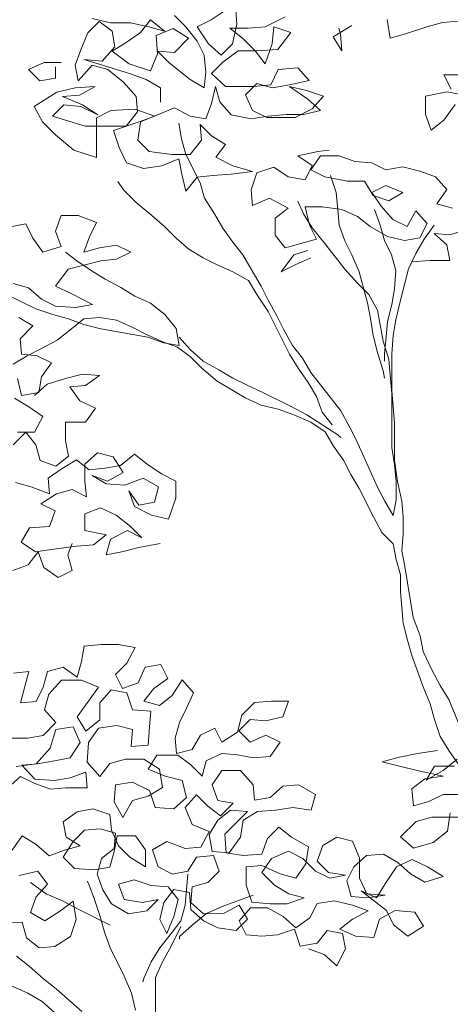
# Model space of a CAD drawing. Header units: millimetres. Extents: x -409347 to -76892, y 286088 to 1850972.
# Tile 125 of 256: x -211932 to -209432, y 566602 to 572327. Entities that reach past the tile are written whole.
import ezdxf

# ---------------------------------------------------------------- set-up
doc = ezdxf.new("R2010")
doc.units = ezdxf.units.MM
doc.linetypes.add('DGN Style 2', pattern=[3.08948, 1.853688, -1.235792])
for name, color, linetype, lineweight in [('a_drzewa', 7, 'Continuous', 0), ('A_P_WAND_BET_A_X', 25, 'Continuous', 0), ('A_P_WAND_BET_V_X', 131, 'DGN Style 2', 0)]:
    doc.layers.add(name, color=color, linetype=linetype, lineweight=lineweight)

msp = doc.modelspace()

# ---------------------------------------------------------------- linework, layer by layer
at = {"layer": 'a_drzewa', "ltscale": 1024}
for p, q in [((-210720.7, 572391.7), (-210819.4, 572325.7)), ((-210671.2, 572301.2), (-210679.5, 572408.2)), ((-211535.8, 572251), (-211470, 572316.9)), ((-211511.2, 572333.3), (-211404.1, 572308.7)), ((-211470, 572316.9), (-211395.8, 572259.3)), ((-211173.5, 572325.4), (-211231.1, 572251.2)), ((-211091.1, 572259.6), (-211173.5, 572325.4)), ((-210967.6, 572284.4), (-211033.6, 572350.2)), ((-210819.4, 572325.7), (-210901.7, 572284.5)), ((-210391.2, 572342.6), (-210506.4, 572284.8)), ((-209781.7, 572219.6), (-209798.3, 572326.7)), ((-209477.1, 572310.5), (-209567.6, 572285.7)), ((-209386.5, 572318.8), (-209477.1, 572310.5)), ((-211404.1, 572308.7), (-211288.8, 572308.8)), ((-211395.8, 572259.3), (-211379.3, 572168.8)), ((-211288.8, 572308.8), (-211181.7, 572284.2)), ((-211181.7, 572284.2), (-211091.1, 572259.6)), ((-211140.5, 572234.9), (-211041.7, 572276.1)), ((-211041.7, 572276.1), (-210951.1, 572218.6)), ((-210901.7, 572202.1), (-210967.6, 572284.4)), ((-210901.7, 572284.5), (-210835.8, 572185.7)), ((-210605.3, 572276.5), (-210712.3, 572276.4)), ((-210712.3, 572276.4), (-210638.2, 572218.8)), ((-210695.8, 572185.8), (-210671.2, 572301.2)), ((-210506.4, 572284.8), (-210605.3, 572276.5)), ((-210465.2, 572186.1), (-210457, 572284.9)), ((-210457, 572284.9), (-210358.2, 572252)), ((-210004.1, 572293.5), (-210111.1, 572227.6)), ((-210069.9, 572244.1), (-210078.2, 572277)), ((-209567.6, 572285.7), (-209691.1, 572244.4)), ((-211576.9, 572152.1), (-211535.8, 572251)), ((-211231.1, 572251.2), (-211313.4, 572193.5)), ((-211132.2, 572127.8), (-211140.5, 572234.9)), ((-210951.1, 572218.6), (-211033.4, 572136.1)), ((-210860.4, 572119.8), (-210901.7, 572202.1)), ((-210638.2, 572218.8), (-210564, 572144.8)), ((-210358.2, 572252), (-210432.2, 572153.1)), ((-210111.1, 572227.6), (-210061.6, 572145.3)), ((-210061.6, 572145.3), (-210069.9, 572244.1)), ((-209691.1, 572244.4), (-209781.7, 572219.6)), ((-211609.8, 572061.5), (-211576.9, 572152.1)), ((-211379.3, 572168.8), (-211453.3, 572086.3)), ((-211313.4, 572193.5), (-211395.7, 572144)), ((-211395.7, 572144), (-211296.8, 572070)), ((-211033.4, 572136.1), (-211132.2, 572144.3)), ((-211132.2, 572144.3), (-211066.3, 572078.5)), ((-210835.8, 572185.7), (-210761.6, 572119.9)), ((-210761.6, 572119.9), (-210695.8, 572185.8)), ((-210662.8, 572144.7), (-210753.3, 572078.7)), ((-210555.7, 572144.8), (-210662.8, 572144.7)), ((-210564, 572144.8), (-210506.3, 572070.7)), ((-210432.2, 572153.1), (-210555.7, 572144.8)), ((-210506.3, 572070.7), (-210465.2, 572186.1)), ((-211453.3, 572086.3), (-211560.4, 572094.5)), ((-211560.4, 572094.5), (-211420.3, 572053.4)), ((-211173.3, 572028.9), (-211132.2, 572127.8)), ((-210852.1, 572021), (-210860.4, 572119.8)), ((-211791, 572077.8), (-211881.5, 572036.5)), ((-211881.5, 572036.5), (-211815.6, 571970.7)), ((-211692.1, 572077.9), (-211791, 572077.8)), ((-211725, 571987.3), (-211725.1, 572053.1)), ((-211593.2, 571970.9), (-211609.8, 572061.5)), ((-211510.9, 572061.6), (-211593.2, 571970.9)), ((-211420.3, 572037), (-211510.9, 572061.6)), ((-211420.3, 572053.4), (-211288.5, 572012.4)), ((-211329.7, 571962.9), (-211420.3, 572037)), ((-211296.8, 572070), (-211173.3, 572028.9)), ((-211066.3, 572078.5), (-210942.6, 571979.7)), ((-210753.3, 572078.7), (-210819.1, 572012.8)), ((-210473.2, 571947.2), (-210432.1, 572037.9)), ((-210432.1, 572037.9), (-210316.8, 572046.2)), ((-210316.8, 572046.2), (-210250.9, 571972.1)), ((-211815.6, 571970.7), (-211725, 571987.3)), ((-211288.5, 572012.4), (-211197.9, 571979.5)), ((-211197.9, 571979.5), (-211115.5, 571930.2)), ((-210942.6, 571979.7), (-210860.2, 571930.4)), ((-210860.2, 571930.4), (-210852.1, 572021)), ((-210819.1, 572012.8), (-210736.7, 571938.8)), ((-210250.9, 571972.1), (-210366.1, 571947.3)), ((-209361.5, 572005.9), (-209468.5, 572005.8)), ((-209468.5, 572005.8), (-209427.3, 571923.5)), ((-211716.7, 571904.9), (-211609.6, 571929.7)), ((-211609.6, 571929.7), (-211494.4, 571938.1)), ((-211494.4, 571938.1), (-211584.9, 571888.6)), ((-211255.5, 571880.6), (-211329.7, 571962.9)), ((-211115.5, 571930.2), (-211115.5, 571847.8)), ((-210794.4, 571938.7), (-210819, 571839.9)), ((-210769.6, 571848.1), (-210794.4, 571938.7)), ((-210736.7, 571938.8), (-210572, 571938.9)), ((-210555.6, 571955.4), (-210621.4, 571889.4)), ((-210572, 571938.9), (-210473.2, 571947.2)), ((-210464.9, 571930.8), (-210555.6, 571955.4)), ((-210366.1, 571947.3), (-210464.9, 571930.8)), ((-210267.3, 571914.5), (-210366.1, 571939.1)), ((-210366.1, 571939.1), (-210259, 571865.1)), ((-210168.4, 571881.6), (-210267.3, 571914.5)), ((-211848.4, 571822.4), (-211716.7, 571904.9)), ((-211584.9, 571888.6), (-211683.7, 571880.2)), ((-211683.7, 571880.2), (-211568.4, 571830.9)), ((-211247.2, 571790.1), (-211255.5, 571880.6)), ((-210621.4, 571889.4), (-210580.1, 571798.9)), ((-210259, 571865.1), (-210184.8, 571799.3)), ((-210234.2, 571807.4), (-210168.4, 571881.6)), ((-209575.5, 571882.2), (-209452, 571907)), ((-209575.4, 571775.1), (-209575.5, 571882.2)), ((-209452, 571907), (-209361.4, 571890.6)), ((-211798.9, 571731.9), (-211848.4, 571822.4)), ((-211675.4, 571830.8), (-211741.3, 571764.9)), ((-211576.6, 571822.7), (-211675.4, 571830.8)), ((-211477.7, 571773.4), (-211576.6, 571822.7)), ((-211568.4, 571830.9), (-211477.7, 571773.4)), ((-211403.6, 571798.1), (-211486, 571756.9)), ((-211263.7, 571806.5), (-211403.6, 571798.1)), ((-211148.3, 571765.4), (-211263.7, 571806.5)), ((-211033.1, 571815), (-211230.6, 571732.4)), ((-210942.4, 571765.6), (-211033.1, 571815)), ((-210819, 571839.9), (-210851.8, 571749.2)), ((-210703.6, 571774.1), (-210769.6, 571848.1)), ((-210580.1, 571798.9), (-210497.7, 571757.8)), ((-210333, 571757.9), (-210234.2, 571807.4)), ((-210184.8, 571799.3), (-210283.6, 571774.5)), ((-209402.5, 571832.9), (-209468.3, 571742.3)), ((-211741.3, 571764.9), (-211551.8, 571707.4)), ((-211486, 571756.9), (-211485.7, 571526.3)), ((-211313, 571707.6), (-211247.2, 571790.1)), ((-211238.9, 571732.4), (-211148.3, 571765.4)), ((-210851.8, 571749.2), (-210942.4, 571765.6)), ((-210588.3, 571749.5), (-210703.6, 571774.1)), ((-210489.5, 571766), (-210588.3, 571749.5)), ((-210497.7, 571757.8), (-210333, 571757.9)), ((-210382.5, 571774.4), (-210489.5, 571766)), ((-210283.6, 571774.5), (-210382.5, 571774.4)), ((-209542.4, 571684.6), (-209575.4, 571775.1)), ((-209468.3, 571742.3), (-209542.4, 571684.6)), ((-211724.7, 571657.8), (-211798.9, 571731.9)), ((-211551.8, 571707.4), (-211313, 571707.6)), ((-211387.1, 571682.9), (-211238.9, 571732.4)), ((-211354, 571584.1), (-211387.1, 571682.9)), ((-211230.6, 571732.4), (-211247, 571625.3)), ((-211008.3, 571724.4), (-210991.7, 571633.8)), ((-210876.4, 571625.7), (-210884.7, 571716.3)), ((-210884.7, 571716.3), (-210818.8, 571650.4)), ((-211617.6, 571567.4), (-211724.7, 571657.8)), ((-211247, 571625.3), (-211181.1, 571559.5)), ((-210991.7, 571633.8), (-210966.9, 571543.2)), ((-210942.2, 571543.3), (-210876.4, 571625.7)), ((-210818.8, 571650.4), (-210736.4, 571601.1)), ((-211485.7, 571526.3), (-211617.6, 571567.4)), ((-211312.8, 571493.5), (-211354, 571584.1)), ((-210736.4, 571601.1), (-210794, 571526.9)), ((-210201.1, 571560.4), (-210135.2, 571568.7)), ((-211181.1, 571559.5), (-211049.3, 571543.2)), ((-211008.1, 571518.5), (-211106.9, 571477.2)), ((-211049.3, 571543.2), (-210942.2, 571543.3)), ((-210991.5, 571427.9), (-211008.1, 571518.5)), ((-210966.9, 571543.2), (-210884.4, 571378.6)), ((-210794, 571526.9), (-210695.1, 571477.6)), ((-210316.4, 571535.6), (-210201.1, 571560.4)), ((-210233.9, 571478), (-210316.4, 571535.6)), ((-210184.6, 571535.7), (-210242.2, 571453.3)), ((-210077.5, 571535.8), (-210184.6, 571535.7)), ((-209986.9, 571503), (-210077.5, 571535.8)), ((-211213.9, 571460.7), (-211312.8, 571493.5)), ((-211106.9, 571477.2), (-211213.9, 571460.7)), ((-210695.1, 571477.6), (-210579.8, 571444.8)), ((-210555.1, 571436.6), (-210456.3, 571469.6)), ((-210456.3, 571469.6), (-210373.9, 571412)), ((-210275, 571395.6), (-210233.9, 571478)), ((-210242.2, 571453.3), (-210159.8, 571412.2)), ((-209888.1, 571494.8), (-209986.9, 571503)), ((-209805.7, 571453.7), (-209888.1, 571494.8)), ((-209706.9, 571470.3), (-209805.7, 571453.7)), ((-209608, 571445.7), (-209706.9, 571470.3)), ((-210966.7, 571329.1), (-210991.5, 571427.9)), ((-210900.9, 571411.5), (-210966.7, 571329.1)), ((-210810.4, 571419.9), (-210900.9, 571411.5)), ((-210703.3, 571428.2), (-210810.4, 571419.9)), ((-210579.8, 571444.8), (-210703.3, 571428.2)), ((-210587.9, 571337.7), (-210555.1, 571436.6)), ((-210373.9, 571412), (-210275, 571395.6)), ((-210159.8, 571412.2), (-210028, 571387.6)), ((-210126.8, 571420.5), (-210093.8, 571321.7)), ((-209517.4, 571412.8), (-209608, 571445.7)), ((-209451.5, 571338.8), (-209517.4, 571412.8)), ((-211329.1, 571337), (-211362.1, 571386.4)), ((-211254.9, 571263), (-211329.1, 571337)), ((-210884.4, 571378.6), (-210859.7, 571288.1)), ((-210579.6, 571247.1), (-210587.9, 571337.7)), ((-210028, 571387.6), (-209929.2, 571387.7)), ((-209929.2, 571387.7), (-209879.7, 571305.4)), ((-209805.6, 571363.1), (-209887.9, 571321.9)), ((-209706.7, 571322.1), (-209805.6, 571363.1)), ((-209509, 571256.3), (-209451.5, 571338.8)), ((-210859.7, 571288.1), (-210801.9, 571197.5)), ((-210480.8, 571288.4), (-210579.6, 571247.1)), ((-210373.7, 571230.9), (-210480.8, 571288.4)), ((-210093.8, 571321.7), (-210085.5, 571222.9)), ((-209887.9, 571321.9), (-209830.2, 571239.6)), ((-209879.7, 571305.4), (-209789.1, 571272.6)), ((-209789.1, 571272.6), (-209706.7, 571322.1)), ((-211164.3, 571189), (-211254.9, 571263)), ((-210447.8, 571173.1), (-210373.7, 571230.9)), ((-210283.1, 571198), (-210316.1, 571272.1)), ((-210176.1, 571239.3), (-210274.9, 571239.2)), ((-210274.9, 571239.2), (-210250.1, 571132.1)), ((-210060.8, 571222.9), (-210176.1, 571239.3)), ((-210085.5, 571222.9), (-210077.2, 571132.3)), ((-209970.1, 571181.8), (-210060.8, 571222.9)), ((-209871.4, 571223.1), (-209838.3, 571132.5)), ((-209830.2, 571239.6), (-209764.3, 571165.5)), ((-209418.4, 571231.7), (-209509, 571256.3)), ((-211691.3, 571188.5), (-211724.2, 571097.9)), ((-211592.5, 571188.6), (-211691.3, 571188.5)), ((-211485.4, 571147.5), (-211592.5, 571188.6)), ((-211090.1, 571123.1), (-211164.3, 571189)), ((-210801.9, 571197.5), (-210752.4, 571115.2)), ((-210447.7, 571074.3), (-210447.8, 571173.1)), ((-210233.6, 571115.7), (-210283.1, 571198)), ((-209896, 571124.2), (-209970.1, 571181.8)), ((-209764.3, 571165.5), (-209681.9, 571124.4)), ((-209681.9, 571124.4), (-209632.5, 571215.1)), ((-209632.5, 571215.1), (-209566.6, 571141)), ((-211897.2, 571138.9), (-211987.7, 571122.3)), ((-211855.9, 571056.6), (-211897.2, 571138.9)), ((-211526.5, 571065.1), (-211485.4, 571147.5)), ((-211024.1, 571057.3), (-211090.1, 571123.1)), ((-210752.4, 571115.2), (-210694.7, 571032.9)), ((-210250.1, 571132.1), (-210208.8, 571049.8)), ((-210159.4, 571025.2), (-210233.6, 571115.7)), ((-210077.2, 571132.3), (-210044.1, 571041.7)), ((-209797.1, 571066.7), (-209896, 571124.2)), ((-209838.3, 571132.5), (-209813.5, 571042)), ((-209566.6, 571141), (-209607.7, 571058.6)), ((-209525.4, 571132.8), (-209583, 571050.4)), ((-209434.8, 571075.2), (-209327.7, 571108.3)), ((-211798.2, 570974.3), (-211855.9, 571056.6)), ((-211724.2, 571097.9), (-211691.2, 571007.3)), ((-211559.4, 570974.5), (-211526.5, 571065.1)), ((-210950, 570991.5), (-211024.1, 571057.3)), ((-210390, 571000.3), (-210447.7, 571074.3)), ((-209698.3, 571042.1), (-209797.1, 571066.7)), ((-209607.7, 571058.6), (-209698.3, 571042.1)), ((-209451.2, 571017.6), (-209525.4, 571083.4)), ((-209525.4, 571083.4), (-209434.8, 571075.2)), ((-211691.2, 571007.3), (-211798.2, 570974.3)), ((-211468.8, 570999.3), (-211559.4, 570974.5)), ((-211370, 571015.8), (-211468.8, 570999.3)), ((-211287.6, 570974.7), (-211370, 571015.8)), ((-210694.7, 571032.9), (-210637, 570958.8)), ((-210208.8, 571049.8), (-210390, 571000.3)), ((-210044, 570877), (-210159.4, 571025.2)), ((-210044.1, 571041.7), (-210002.9, 570959.4)), ((-209813.5, 571042), (-209772.3, 570959.6)), ((-209583, 571050.4), (-209632.3, 570968)), ((-209434.6, 570927), (-209451.2, 571017.6)), ((-211600.5, 570925), (-211666.4, 570974.4)), ((-211369.9, 570933.5), (-211287.6, 570974.7)), ((-210867.6, 570942.2), (-210950, 570991.5)), ((-210785.2, 570901.1), (-210867.6, 570942.2)), ((-210637, 570958.8), (-210587.5, 570876.5)), ((-210414.6, 570860.2), (-210340.5, 570959.1)), ((-210340.5, 570959.1), (-210258.2, 570983.9)), ((-210241.7, 570942.7), (-210332.2, 570901.5)), ((-210002.9, 570959.4), (-209961.6, 570860.6)), ((-209772.3, 570959.6), (-209747.5, 570869.1)), ((-209632.3, 570968), (-209673.4, 570877.4)), ((-211649.9, 570875.6), (-211551.1, 570900.4)), ((-211518.1, 570867.5), (-211600.5, 570925)), ((-211551.1, 570900.4), (-211460.5, 570925.2)), ((-211460.5, 570925.2), (-211369.9, 570933.5)), ((-210694.6, 570860), (-210785.2, 570901.1)), ((-210332.2, 570901.5), (-210414.6, 570860.2)), ((-209657, 570918.6), (-209549.9, 570926.9)), ((-209549.9, 570926.9), (-209434.6, 570927)), ((-211723.9, 570776.7), (-211649.9, 570875.6)), ((-211435.7, 570818.1), (-211518.1, 570867.5)), ((-210603.9, 570810.6), (-210694.6, 570860)), ((-210587.5, 570876.5), (-210529.8, 570777.8)), ((-209969.8, 570794.8), (-210044, 570877)), ((-209961.6, 570860.6), (-209912, 570679.5)), ((-209747.5, 570869.1), (-209755.6, 570762)), ((-209673.4, 570877.4), (-209698, 570786.8)), ((-211971, 570792.9), (-211880.3, 570768.3)), ((-211880.3, 570768.3), (-211806.2, 570702.5)), ((-211633.3, 570735.6), (-211723.9, 570776.7)), ((-211345.1, 570768.8), (-211435.7, 570818.1)), ((-211262.7, 570719.5), (-211345.1, 570768.8)), ((-210554.4, 570728.3), (-210603.9, 570810.6)), ((-210529.8, 570777.8), (-210488.5, 570695.5)), ((-209903.9, 570728.9), (-209969.8, 570794.8)), ((-209698, 570786.8), (-209722.6, 570687.9)), ((-212020.3, 570735.2), (-211839.1, 570644.8)), ((-211509.7, 570669.8), (-211633.3, 570735.6)), ((-211172, 570678.4), (-211262.7, 570719.5)), ((-210488.5, 570629.6), (-210554.4, 570728.3)), ((-209854.4, 570638.4), (-209903.9, 570728.9)), ((-209755.6, 570762), (-209772, 570671.4)), ((-211806.2, 570702.5), (-211723.8, 570661.4)), ((-211723.8, 570661.4), (-211608.5, 570653.3)), ((-211608.5, 570653.3), (-211509.7, 570669.8)), ((-211089.6, 570612.6), (-211172, 570678.4)), ((-210488.5, 570695.5), (-210439, 570604.9)), ((-209912, 570679.5), (-209895.5, 570588.9)), ((-209772, 570671.4), (-209796.6, 570572.6)), ((-209722.6, 570687.9), (-209747.2, 570580.8)), ((-211937.8, 570595.3), (-211855.4, 570546)), ((-211839.1, 570644.8), (-211740.2, 570612)), ((-211740.2, 570612), (-211649.6, 570587.3)), ((-211468.4, 570595.7), (-211559, 570587.4)), ((-211369.6, 570579.4), (-211468.4, 570595.7)), ((-211023.7, 570530.3), (-211089.6, 570612.6)), ((-210364.7, 570382.6), (-210488.5, 570629.6)), ((-210439, 570604.9), (-210397.8, 570522.6)), ((-209821.2, 570457.2), (-209854.4, 570638.4)), ((-211855.4, 570546), (-211929.5, 570471.8)), ((-211649.6, 570587.3), (-211559, 570554.5)), ((-211559, 570587.4), (-211641.3, 570521.5)), ((-211559, 570554.5), (-211460.1, 570529.9)), ((-211279, 570538.3), (-211369.6, 570579.4)), ((-211196.6, 570497.2), (-211279, 570538.3)), ((-209895.5, 570588.9), (-209878.9, 570490.1)), ((-209796.6, 570572.6), (-209804.8, 570482)), ((-209747.2, 570580.8), (-209763.6, 570490.2)), ((-211641.3, 570521.5), (-211715.4, 570463.7)), ((-211460.1, 570529.9), (-211188.3, 570480.7)), ((-211105.9, 570456.1), (-211196.6, 570497.2)), ((-211188.3, 570480.7), (-211097.7, 570447.8)), ((-211007.1, 570431.5), (-211023.7, 570530.3)), ((-211007.1, 570480.9), (-210941.2, 570406.8)), ((-210397.8, 570522.6), (-210348.3, 570432.1)), ((-209878.9, 570490.1), (-209854.1, 570391.3)), ((-209804.8, 570482), (-209812.9, 570383.1)), ((-209763.6, 570490.2), (-209771.8, 570383.2)), ((-211929.5, 570471.8), (-211921.2, 570381.2)), ((-211715.4, 570463.7), (-211805.9, 570414.3)), ((-211015.3, 570423.2), (-211105.9, 570456.1)), ((-211097.7, 570447.8), (-211007.1, 570431.5)), ((-210941.2, 570365.6), (-211015.3, 570423.2)), ((-210348.3, 570432.1), (-210290.6, 570358)), ((-209788.2, 570350.2), (-209821.2, 570457.2)), ((-211888.2, 570373), (-211970.5, 570323.5)), ((-211921.2, 570381.2), (-211830.6, 570373.1)), ((-211805.9, 570414.3), (-211888.2, 570373)), ((-211830.6, 570373.1), (-211748.2, 570332)), ((-210941.2, 570406.8), (-210867, 570341)), ((-210875.2, 570299.8), (-210941.2, 570365.6)), ((-210315.2, 570300.3), (-210364.7, 570382.6)), ((-209854.1, 570391.3), (-209821.1, 570284.3)), ((-209812.9, 570383.1), (-209812.9, 570342)), ((-209771.8, 570383.2), (-209771.6, 570169.1)), ((-211748.2, 570332), (-211805.8, 570249.5)), ((-210867, 570341), (-210776.4, 570291.7)), ((-210290.6, 570358), (-210241.1, 570275.7)), ((-209779.9, 570259.6), (-209788.2, 570350.2)), ((-211805.8, 570249.5), (-211822.1, 570158.9)), ((-211665.7, 570241.4), (-211566.9, 570266.2)), ((-211566.9, 570266.2), (-211468.1, 570258.1)), ((-211468.1, 570258.1), (-211550.4, 570200.4)), ((-210784.6, 570225.8), (-210875.2, 570299.8)), ((-210776.4, 570291.7), (-210694, 570242.3)), ((-210257.5, 570218), (-210315.2, 570300.3)), ((-210241.1, 570275.7), (-210067.9, 570053.5)), ((-209821.1, 570284.3), (-209812.8, 570243.1)), ((-209771.6, 570152.6), (-209779.9, 570259.6)), ((-211921, 570142.4), (-211945.7, 570241.2)), ((-211846.8, 570142.5), (-211772.8, 570208.4)), ((-211772.8, 570208.4), (-211665.7, 570241.4)), ((-211550.4, 570200.4), (-211641, 570192.1)), ((-211641, 570192.1), (-211583.3, 570109.8)), ((-210619.8, 570127.1), (-210784.6, 570225.8)), ((-210694, 570242.3), (-210611.6, 570201.2)), ((-210611.6, 570201.2), (-210521, 570160.1)), ((-210208, 570135.7), (-210257.5, 570218)), ((-211822.1, 570158.9), (-211921, 570142.4)), ((-210521, 570160.1), (-210356.2, 570077.9)), ((-210175, 570045.2), (-210208, 570135.7)), ((-209771.6, 570169.1), (-209763.3, 570078.5)), ((-209771.3, 569839.6), (-209771.6, 570152.6)), ((-211962.1, 570125.9), (-211879.7, 570076.5)), ((-211583.3, 570109.8), (-211492.7, 570068.7)), ((-210529.1, 570086), (-210619.8, 570127.1)), ((-210430.3, 570061.4), (-210529.1, 570086)), ((-210356.2, 570077.9), (-210265.6, 570028.6)), ((-209763.3, 570078.5), (-209754.9, 569979.7)), ((-211879.7, 570076.5), (-211797.3, 570019)), ((-211492.7, 570068.7), (-211550.2, 569986.3)), ((-210339.7, 570028.5), (-210430.3, 570061.4)), ((-210240.8, 569987.4), (-210339.7, 570028.5)), ((-210265.6, 570028.6), (-210084.3, 569913.5)), ((-210117.3, 569971.1), (-210175, 570045.2)), ((-210067.9, 570053.5), (-210018.4, 569962.9)), ((-211797.3, 570019), (-211846.6, 569928.3)), ((-211550.2, 569986.3), (-211665.5, 569986.1)), ((-211665.5, 569986.1), (-211665.4, 569879.1)), ((-210158.4, 569929.9), (-210240.8, 569987.4)), ((-209754.9, 569979.7), (-209754.7, 569765.5)), ((-211896.1, 569928.3), (-211970.1, 569854.1)), ((-211846.6, 569928.3), (-211945.5, 569928.2)), ((-211838.3, 569854.2), (-211896.1, 569928.3)), ((-210108.9, 569847.6), (-210158.4, 569929.9)), ((-210084.3, 569913.5), (-210067.8, 569897)), ((-210018.4, 569962.9), (-209977.2, 569880.6)), ((-211813.5, 569763.7), (-211838.3, 569854.2)), ((-211665.4, 569879.1), (-211648.9, 569788.5)), ((-209977.2, 569880.6), (-209853.4, 569609)), ((-211553.5, 569742.9), (-211479.5, 569808.9)), ((-211479.5, 569808.9), (-211388.9, 569784.3)), ((-211265.3, 569800.8), (-211347.6, 569734.9)), ((-211191.2, 569743.3), (-211265.3, 569800.8)), ((-210051.2, 569765.3), (-210108.9, 569847.6)), ((-209754.7, 569740.8), (-209771.3, 569839.6)), ((-211722.9, 569730.8), (-211813.5, 569763.7)), ((-211648.9, 569788.5), (-211722.9, 569730.8)), ((-211603, 569767.6), (-211685.3, 569718.1)), ((-211528.8, 569710), (-211603, 569767.6)), ((-211553.4, 569644.1), (-211553.5, 569742.9)), ((-211347.6, 569734.9), (-211438.2, 569718.3)), ((-211388.9, 569784.3), (-211331.1, 569693.7)), ((-211108.8, 569685.7), (-211191.2, 569743.3)), ((-210010, 569683), (-210051.2, 569765.3)), ((-209754.7, 569765.5), (-209738.2, 569642)), ((-209746.4, 569642), (-209754.7, 569740.8)), ((-211685.3, 569718.1), (-211767.6, 569660.4)), ((-211438.2, 569718.3), (-211528.8, 569710)), ((-211421.7, 569644.2), (-211512.3, 569677.1)), ((-211512.3, 569677.1), (-211429.9, 569627.8)), ((-211331.1, 569693.7), (-211421.7, 569644.2)), ((-211026.4, 569644.6), (-211108.8, 569685.7)), ((-209960.5, 569600.6), (-210010, 569683)), ((-211866.3, 569610.9), (-211956.9, 569635.5)), ((-211767.6, 569660.4), (-211759.2, 569569.8)), ((-211545.1, 569553.5), (-211553.4, 569644.1)), ((-211429.9, 569627.8), (-211322.8, 569619.6)), ((-211322.8, 569619.6), (-211215.8, 569660.9)), ((-211215.8, 569660.9), (-211125.2, 569611.6)), ((-211026.3, 569545.8), (-211026.4, 569644.6)), ((-209746.3, 569535), (-209746.4, 569642)), ((-209738.2, 569642), (-209713.3, 569526.8)), ((-211759.2, 569569.8), (-211866.3, 569610.9)), ((-211808.6, 569512.1), (-211718.1, 569569.8)), ((-211718.1, 569569.8), (-211627.5, 569594.6)), ((-211627.5, 569594.6), (-211545.1, 569553.5)), ((-211240.4, 569504.4), (-211298.1, 569586.7)), ((-211298.1, 569586.7), (-211265.1, 569496.1)), ((-211125.2, 569611.6), (-211149.8, 569520.9)), ((-209878, 569436), (-209960.5, 569600.6)), ((-209853.4, 569609), (-209812.2, 569526.7)), ((-211726.2, 569471), (-211808.6, 569512.1)), ((-211149.8, 569520.9), (-211240.4, 569504.4)), ((-211067.3, 569422.2), (-211026.3, 569545.8)), ((-209812.2, 569526.7), (-209762.7, 569444.4)), ((-209762.7, 569444.4), (-209746.3, 569535)), ((-209713.3, 569526.8), (-209705, 569436.2)), ((-211759.1, 569380.4), (-211726.2, 569471)), ((-211462.7, 569487.7), (-211553.3, 569454.7)), ((-211553.3, 569454.7), (-211553.2, 569355.9)), ((-211372.1, 569446.6), (-211462.7, 569487.7)), ((-211265.1, 569496.1), (-211166.2, 569446.8)), ((-211289.7, 569380.8), (-211372.1, 569446.6)), ((-211166.2, 569446.8), (-211067.3, 569422.2)), ((-209828.5, 569345.5), (-209878, 569436)), ((-209705, 569436.2), (-209704.9, 569337.4)), ((-211923.7, 569289.7), (-211874.4, 569372.1)), ((-211874.4, 569372.1), (-211759.1, 569380.4)), ((-211553.2, 569355.9), (-211429.6, 569331.3)), ((-211404.9, 569306.6), (-211306.1, 569356.1)), ((-211306.1, 569356.1), (-211223.7, 569315)), ((-211223.7, 569315), (-211289.7, 569380.8)), ((-209762.5, 569279.7), (-209828.5, 569345.5)), ((-209704.9, 569337.4), (-209713.1, 569238.5)), ((-211841.3, 569232.1), (-211923.7, 569289.7)), ((-211651.9, 569215.8), (-211627.2, 569281.7)), ((-211429.6, 569331.3), (-211503.7, 569273.6)), ((-211429.5, 569216), (-211404.9, 569306.6)), ((-211116.6, 569282.2), (-211240.1, 569257.3)), ((-209746, 569189.1), (-209762.5, 569279.7)), ((-211882.4, 569157.9), (-211824.8, 569232.1)), ((-211734.2, 569248.7), (-211841.3, 569232.1)), ((-211824.8, 569232.1), (-211791.8, 569141.5)), ((-211602.5, 569265.2), (-211734.2, 569248.7)), ((-211503.7, 569273.6), (-211602.5, 569265.2)), ((-211338.9, 569232.5), (-211429.5, 569216)), ((-211240.1, 569257.3), (-211338.9, 569232.5)), ((-209713.1, 569238.5), (-209696.5, 569148)), ((-211627.1, 569125.2), (-211651.9, 569215.8)), ((-209721.2, 569098.5), (-209746, 569189.1)), ((-211973, 569124.9), (-211882.4, 569157.9)), ((-211791.8, 569141.5), (-211709.4, 569084)), ((-211709.4, 569084), (-211627.1, 569125.2)), ((-209696.5, 569148), (-209646.8, 568851.5)), ((-209721.1, 568999.7), (-209721.2, 569098.5)), ((-209704.5, 568818.5), (-209721.1, 568999.7)), ((-209679.7, 568719.7), (-209704.5, 568818.5)), ((-209646.8, 568851.5), (-209605.6, 568744.5)), ((-209654.9, 568629.2), (-209679.7, 568719.7)), ((-209605.6, 568744.5), (-209589, 568653.9)), ((-211573.7, 568594.5), (-211557.3, 568685.1)), ((-211557.3, 568685.1), (-211458.5, 568693.4)), ((-211458.5, 568693.4), (-211359.6, 568693.5)), ((-211359.6, 568693.5), (-211260.8, 568677.1)), ((-211260.8, 568677.1), (-211310.1, 568586.5)), ((-209589, 568653.9), (-209539.5, 568546.9)), ((-211598.3, 568503.9), (-211573.7, 568594.5)), ((-209588.8, 568448.1), (-209654.9, 568629.2)), ((-211968.9, 568528.2), (-211878.3, 568536.5)), ((-211878.3, 568536.5), (-211927.6, 568355.3)), ((-211795.9, 568446), (-211771.2, 568536.6)), ((-211771.2, 568536.6), (-211680.7, 568561.4)), ((-211680.7, 568561.4), (-211598.3, 568503.9)), ((-211310.1, 568586.5), (-211375.9, 568520.5)), ((-211244.1, 568471.2), (-211203, 568561.9)), ((-211203, 568561.9), (-211112.5, 568578.4)), ((-211112.5, 568578.4), (-211071.2, 568496.1)), ((-209539.5, 568546.9), (-209490, 568456.4)), ((-211688.9, 568487.3), (-211762.9, 568404.9)), ((-211573.6, 568487.4), (-211688.9, 568487.3)), ((-211474.7, 568446.3), (-211573.6, 568487.4)), ((-211375.9, 568520.5), (-211334.7, 568438.2)), ((-211071.2, 568496.1), (-211153.5, 568438.4)), ((-211046.4, 568397.3), (-210988.9, 568487.9)), ((-210988.9, 568487.9), (-210922.9, 568413.9)), ((-211837, 568363.6), (-211795.9, 568446)), ((-211532.3, 568363.9), (-211474.7, 568446.3)), ((-211400.6, 568429.9), (-211466.4, 568355.7)), ((-211310, 568413.5), (-211400.6, 568429.9)), ((-211334.7, 568438.2), (-211244.1, 568471.2)), ((-211153.5, 568438.4), (-211211.1, 568364.2)), ((-209547.6, 568349.3), (-209588.8, 568448.1)), ((-209490, 568456.4), (-209440.5, 568374.1)), ((-211927.6, 568355.3), (-211837, 568363.6)), ((-211762.9, 568404.9), (-211787.5, 568314.3)), ((-211598.1, 568273.3), (-211532.3, 568363.9)), ((-211276.9, 568314.7), (-211310, 568413.5)), ((-211211.1, 568364.2), (-211120.5, 568339.6)), ((-211120.5, 568339.6), (-211046.4, 568397.3)), ((-210922.9, 568413.9), (-210964, 568323.3)), ((-210568.7, 568356.6), (-210469.9, 568364.9)), ((-210469.9, 568364.9), (-210371.1, 568365)), ((-210371.1, 568365), (-210404, 568274.4)), ((-209440.5, 568374.1), (-209358, 568176.5)), ((-211787.5, 568314.3), (-211721.6, 568240.2)), ((-211466.4, 568355.7), (-211466.3, 568256.9)), ((-211169.9, 568306.6), (-211276.9, 568314.7)), ((-211178, 568216), (-211169.9, 568306.6)), ((-210964, 568323.3), (-211005.1, 568240.9)), ((-210642.8, 568282.4), (-210568.7, 568356.6)), ((-209522.8, 568258.7), (-209547.6, 568349.3)), ((-211548.6, 568191), (-211598.1, 568273.3)), ((-211466.3, 568256.9), (-211548.6, 568191)), ((-210667.4, 568183.5), (-210642.8, 568282.4)), ((-210593.4, 568257.7), (-210659.2, 568191.8)), ((-210502.8, 568249.6), (-210593.4, 568257.7)), ((-210404, 568274.4), (-210502.8, 568249.6)), ((-209489.7, 568159.9), (-209522.8, 568258.7)), ((-211721.6, 568240.2), (-211795.6, 568166)), ((-211754.4, 568092), (-211721.5, 568199)), ((-211721.5, 568199), (-211622.7, 568215.6)), ((-211622.7, 568215.6), (-211581.5, 568125.1)), ((-211532, 568125.1), (-211474.5, 568207.5)), ((-211474.5, 568207.5), (-211367.4, 568224.1)), ((-211367.4, 568224.1), (-211276.8, 568199.5)), ((-211276.8, 568199.5), (-211285, 568100.6)), ((-211186.2, 568108.9), (-211178, 568216)), ((-211005.1, 568240.9), (-211029.7, 568150.3)), ((-210881.5, 568166.9), (-210799.2, 568208.1)), ((-210799.2, 568208.1), (-210757.9, 568125.8)), ((-210659.2, 568191.8), (-210593.2, 568126)), ((-211886.2, 568149.5), (-211993.2, 568149.4)), ((-211795.6, 568166), (-211886.2, 568149.5)), ((-211029.7, 568150.3), (-211021.4, 568059.7)), ((-210930.8, 568084.5), (-210881.5, 568166.9)), ((-210757.9, 568125.8), (-210667.4, 568183.5)), ((-210593.2, 568126), (-210502.7, 568167.2)), ((-210502.7, 568167.2), (-210420.3, 568126.1)), ((-209440.3, 568077.6), (-209489.7, 568159.9)), ((-211836.6, 568001.3), (-211754.4, 568092)), ((-211581.5, 568125.1), (-211639, 568034.4)), ((-211540.2, 568009.8), (-211532, 568125.1)), ((-211285, 568100.6), (-211186.2, 568108.9)), ((-211021.4, 568059.7), (-210930.8, 568084.5)), ((-210420.3, 568126.1), (-210477.9, 568043.7)), ((-209506.1, 568077.5), (-209621.4, 568061)), ((-209382.5, 567995.3), (-209440.3, 568077.6)), ((-211729.6, 568017.9), (-211828.4, 568001.3)), ((-211639, 568034.4), (-211729.6, 568017.9)), ((-211317.8, 568026.5), (-211408.4, 568001.7)), ((-211210.8, 568026.6), (-211317.8, 568026.5)), ((-211120.1, 567969), (-211210.8, 568026.6)), ((-211136.7, 568051.3), (-211186, 567968.9)), ((-211013.2, 568051.5), (-211136.7, 568051.3)), ((-210939, 567993.9), (-211013.2, 568051.5)), ((-210848.4, 568018.7), (-210873, 567928.1)), ((-210757.9, 568059.9), (-210848.4, 568018.7)), ((-210667.3, 568051.8), (-210757.9, 568059.9)), ((-210576.7, 568035.4), (-210667.3, 568051.8)), ((-210477.9, 568043.7), (-210576.7, 568035.4)), ((-209736.7, 568036.2), (-209827.2, 568011.4)), ((-209621.4, 568061), (-209736.7, 568036.2)), ((-209473.1, 567962.3), (-209390.8, 568028.2)), ((-211951.9, 567984.7), (-211836.6, 568001.3)), ((-211828.4, 568001.3), (-211919, 567993)), ((-211919, 567993), (-211844.8, 567910.7)), ((-211466, 567927.5), (-211540.2, 568009.8)), ((-211408.4, 568001.7), (-211466, 567927.5)), ((-211186, 567968.9), (-211087.2, 567927.9)), ((-211103.6, 567862), (-211120.1, 567969)), ((-210873, 567928.1), (-210939, 567993.9)), ((-210757.8, 567961.1), (-210815.4, 567878.7)), ((-210650.7, 567961.2), (-210757.8, 567961.1)), ((-210576.5, 567878.9), (-210650.7, 567961.2)), ((-209827.2, 568011.4), (-209695.5, 567978.5)), ((-209695.5, 567978.5), (-209588.4, 567953.9)), ((-209522.5, 567986.9), (-209571.9, 567904.5)), ((-209571.9, 567904.5), (-209473.1, 567962.3)), ((-209407.2, 567987), (-209522.5, 567986.9)), ((-211927.2, 567927.1), (-212001.2, 567861.1)), ((-211844.8, 567886), (-211927.2, 567927.1)), ((-211844.8, 567910.7), (-211729.5, 567902.6)), ((-211729.5, 567902.6), (-211638.9, 567919.1)), ((-211638.9, 567919.1), (-211548.4, 567952.1)), ((-211548.4, 567952.1), (-211540, 567861.6)), ((-211087.2, 567927.9), (-210988.3, 567903.2)), ((-210988.3, 567903.2), (-210963.5, 567804.4)), ((-209580.1, 567912.8), (-209654.2, 567855.1)), ((-209588.4, 567953.9), (-209473.1, 567929.3)), ((-209473.1, 567929.3), (-209580.1, 567912.8)), ((-211754.2, 567853.1), (-211844.8, 567886)), ((-211663.6, 567861.5), (-211754.2, 567853.1)), ((-211540, 567861.6), (-211663.6, 567861.5)), ((-211375.4, 567878.2), (-211383.5, 567779.4)), ((-211276.5, 567894.7), (-211375.4, 567878.2)), ((-211177.7, 567845.4), (-211276.5, 567894.7)), ((-211185.9, 567812.5), (-211103.6, 567862)), ((-211144.6, 567746.6), (-211177.7, 567845.4)), ((-210815.4, 567878.7), (-210782.3, 567788.1)), ((-210568.2, 567788.3), (-210576.5, 567878.9)), ((-210403.6, 567870.8), (-210477.6, 567804.9)), ((-210313, 567879.2), (-210403.6, 567870.8)), ((-210214.1, 567821.6), (-210313, 567879.2)), ((-209654.2, 567855.1), (-209645.8, 567756.2)), ((-211276.4, 567787.7), (-211185.9, 567812.5)), ((-210963.5, 567804.4), (-211037.6, 567738.5)), ((-210905.9, 567821), (-210971.7, 567746.8)), ((-210839.9, 567755.1), (-210905.9, 567821)), ((-210782.3, 567788.1), (-210691.7, 567771.8)), ((-210477.6, 567804.9), (-210568.2, 567788.3)), ((-210238.8, 567731), (-210214.1, 567821.6)), ((-209555.3, 567781), (-209473, 567822.3)), ((-209473, 567822.3), (-209374.1, 567822.4)), ((-211507, 567738.1), (-211597.6, 567721.5)), ((-211408.1, 567705.2), (-211507, 567738.1)), ((-211383.5, 567779.4), (-211334, 567688.8)), ((-211334, 567688.8), (-211276.4, 567787.7)), ((-211037.6, 567738.5), (-211144.6, 567746.6)), ((-210971.7, 567746.8), (-210930.4, 567648)), ((-210765.8, 567697.6), (-210839.9, 567755.1)), ((-210708.2, 567730.6), (-210782.2, 567672.8)), ((-210691.7, 567771.8), (-210765.8, 567697.6)), ((-210609.3, 567722.4), (-210708.2, 567730.6)), ((-210551.7, 567722.5), (-210444.6, 567730.8)), ((-210444.6, 567730.8), (-210345.8, 567747.4)), ((-210345.8, 567747.4), (-210238.8, 567731)), ((-209645.8, 567756.2), (-209555.3, 567781)), ((-211597.6, 567721.5), (-211679.9, 567663.8)), ((-211399.8, 567614.6), (-211408.1, 567705.2)), ((-210741, 567590.5), (-210609.3, 567722.4)), ((-210634, 567673), (-210551.7, 567722.5)), ((-209629.3, 567665.7), (-209538.7, 567690.5)), ((-209538.7, 567690.5), (-209324.6, 567690.7)), ((-209431.7, 567715.3), (-209448.1, 567608.2)), ((-211679.9, 567663.8), (-211663.3, 567573.2)), ((-211465.7, 567622.8), (-211556.3, 567614.5)), ((-211375.1, 567598.2), (-211465.7, 567622.8)), ((-210930.4, 567648), (-210831.6, 567606.9)), ((-210782.2, 567672.8), (-210831.6, 567590.4)), ((-210650.4, 567574.1), (-210634, 567673)), ((-210428.1, 567632), (-210493.9, 567566.1)), ((-210353.9, 567574.4), (-210428.1, 567632)), ((-209719.8, 567575), (-209629.3, 567665.7)), ((-211918.6, 567581.2), (-211976.2, 567498.8)), ((-211836.2, 567531.9), (-211918.6, 567581.2)), ((-211663.3, 567573.2), (-211580.9, 567523.9)), ((-211556.3, 567614.5), (-211622.1, 567548.5)), ((-211358.6, 567524.1), (-211399.8, 567614.6)), ((-211383.3, 567507.6), (-211375.1, 567598.2)), ((-211383.2, 567491.1), (-211366.8, 567581.7)), ((-211366.8, 567581.7), (-211259.8, 567581.8)), ((-211259.8, 567581.8), (-211202.1, 567499.5)), ((-210831.6, 567606.9), (-210880.9, 567516.3)), ((-210831.6, 567590.4), (-210815, 567491.6)), ((-210732.6, 567483.5), (-210741, 567590.5)), ((-210716.2, 567483.5), (-210650.4, 567574.1)), ((-210493.9, 567566.1), (-210526.8, 567475.4)), ((-210255, 567516.9), (-210353.9, 567574.4)), ((-210090.4, 567574.7), (-210172.7, 567525.2)), ((-209999.8, 567550), (-210090.4, 567574.7)), ((-209645.6, 567509.2), (-209719.8, 567575)), ((-209448.1, 567608.2), (-209530.3, 567542.2)), ((-211762, 567466.1), (-211836.2, 567531.9)), ((-211622.1, 567548.5), (-211679.7, 567457.9)), ((-211580.9, 567523.9), (-211671.5, 567499.1)), ((-211457.3, 567449.9), (-211383.3, 567507.6)), ((-211292.6, 567458.3), (-211358.6, 567524.1)), ((-211078.6, 567549), (-211160.9, 567499.6)), ((-210971.5, 567508), (-211078.6, 567549)), ((-210880.9, 567516.3), (-210971.5, 567508)), ((-210271.4, 567418), (-210255, 567516.9)), ((-210172.7, 567525.2), (-210205.5, 567434.6)), ((-209958.5, 567451.2), (-209999.8, 567550)), ((-209530.3, 567542.2), (-209645.6, 567509.2)), ((-211671.5, 567499.1), (-211762, 567466.1)), ((-211679.7, 567457.9), (-211613.7, 567392.1)), ((-211481.9, 567359.3), (-211457.3, 567449.9)), ((-211407.9, 567400.5), (-211383.2, 567491.1)), ((-211202, 567400.7), (-211292.6, 567458.3)), ((-211202.1, 567499.5), (-211202, 567400.7)), ((-211160.9, 567499.6), (-211127.9, 567400.8)), ((-210954.9, 567376.2), (-210905.6, 567458.6)), ((-210905.6, 567458.6), (-210806.7, 567466.9)), ((-210815, 567491.6), (-210716.2, 567483.5)), ((-210806.7, 567466.9), (-210773.7, 567376.4)), ((-210633.8, 567467.1), (-210732.6, 567483.5)), ((-210526.8, 567475.4), (-210633.8, 567467.1)), ((-210469.1, 567450.8), (-210526.7, 567368.4)), ((-210370.3, 567492), (-210469.1, 567450.8)), ((-210287.9, 567450.9), (-210370.3, 567492)), ((-210213.7, 567376.9), (-210287.9, 567450.9)), ((-209917.3, 567467.8), (-209991.4, 567401.8)), ((-209958.4, 567336), (-209958.5, 567451.2)), ((-209818.5, 567476.1), (-209917.3, 567467.8)), ((-209736.1, 567426.7), (-209818.5, 567476.1)), ((-211613.7, 567392.1), (-211498.4, 567384)), ((-211498.4, 567384), (-211407.9, 567400.5)), ((-211127.9, 567400.8), (-211045.5, 567359.7)), ((-210617.3, 567401.2), (-210526.7, 567409.6)), ((-210617.2, 567294.2), (-210617.3, 567401.2)), ((-210526.7, 567409.6), (-210419.6, 567360.2)), ((-210329, 567335.6), (-210271.4, 567418)), ((-210205.5, 567434.6), (-210139.6, 567368.7)), ((-209991.4, 567401.8), (-210032.5, 567319.4)), ((-209810.1, 567303.1), (-209744.3, 567402)), ((-209744.3, 567402), (-209653.8, 567443.3)), ((-209661.9, 567360.9), (-209736.1, 567426.7)), ((-209653.8, 567443.3), (-209563.2, 567402.2)), ((-209563.2, 567402.2), (-209472.5, 567344.6)), ((-211934.9, 567350.6), (-211827.8, 567375.4)), ((-211827.8, 567375.4), (-211770.1, 567301.4)), ((-211448.9, 567268.7), (-211481.9, 567359.3)), ((-211045.5, 567359.7), (-210954.9, 567376.2)), ((-210954.9, 567359.7), (-210971.2, 567178.6)), ((-210773.7, 567376.4), (-210839.5, 567310.4)), ((-210526.7, 567368.4), (-210452.5, 567294.3)), ((-210419.6, 567360.2), (-210329, 567335.6)), ((-210131.3, 567335.8), (-210213.7, 567376.9)), ((-210139.6, 567368.7), (-210040.8, 567352.4)), ((-210040.8, 567352.4), (-210131.3, 567335.8)), ((-209917.1, 567245.4), (-209958.4, 567336)), ((-209579.5, 567311.6), (-209661.9, 567360.9)), ((-209472.5, 567344.6), (-209579.5, 567311.6)), ((-211868.9, 567309.5), (-211778.3, 567243.7)), ((-211770.1, 567301.4), (-211835.9, 567227.2)), ((-211531.3, 567301.6), (-211539.5, 567318)), ((-211498.3, 567211), (-211531.3, 567301.6)), ((-211267.8, 567326.5), (-211358.4, 567301.7)), ((-211358.4, 567301.7), (-211325.3, 567211.2)), ((-211168.9, 567293.7), (-211267.8, 567326.5)), ((-211070.1, 567285.5), (-211168.9, 567293.7)), ((-211012.4, 567211.5), (-211070.1, 567285.5)), ((-210930.1, 567285.7), (-210938.3, 567195.1)), ((-210839.5, 567310.4), (-210930.1, 567285.7)), ((-210584.1, 567195.4), (-210617.2, 567294.2)), ((-210452.5, 567294.3), (-210370.1, 567245)), ((-210032.5, 567319.4), (-210007.7, 567228.9)), ((-209859.5, 567220.8), (-209810.1, 567303.1)), ((-211835.9, 567227.2), (-211868.8, 567136.6)), ((-211778.3, 567243.7), (-211679.4, 567202.6)), ((-211399.4, 567186.4), (-211448.9, 567268.7)), ((-211037.2, 567269.1), (-211094.7, 567194.9)), ((-210946.5, 567252.7), (-211037.2, 567269.1)), ((-210938.2, 567153.9), (-210946.5, 567252.7)), ((-210575.9, 567236.6), (-210757.1, 567170.5)), ((-210279.5, 567220.4), (-210378.3, 567187.3)), ((-210370.1, 567245), (-210279.5, 567220.4)), ((-210007.7, 567228.9), (-209917.1, 567220.7)), ((-209801.8, 567146.7), (-209950.1, 567261.8)), ((-209950.1, 567261.8), (-209859.5, 567220.8)), ((-209810.1, 567237.3), (-209917.1, 567245.4)), ((-209917.1, 567220.7), (-209810.1, 567237.3)), ((-211695.9, 567145), (-211621.8, 567202.7)), ((-211679.4, 567202.6), (-211588.8, 567153.3)), ((-211621.8, 567202.7), (-211605.2, 567095.6)), ((-211465.2, 567112.2), (-211498.3, 567211)), ((-211300.6, 567128.8), (-211399.4, 567186.4)), ((-211325.3, 567211.2), (-211218.3, 567194.8)), ((-211218.3, 567194.8), (-211127.7, 567211.4)), ((-211127.7, 567211.4), (-211193.5, 567145.4)), ((-211094.7, 567194.9), (-211119.3, 567096.1)), ((-211037, 567112.6), (-211012.4, 567211.5)), ((-210971.2, 567178.6), (-210995.8, 567087.9)), ((-210938.3, 567195.1), (-210864.1, 567129.2)), ((-210757.1, 567170.5), (-210847.6, 567129.3)), ((-210748.8, 567129.4), (-210658.2, 567178.8)), ((-210658.2, 567178.8), (-210608.8, 567096.5)), ((-210658.2, 567088.3), (-210592.3, 567162.4)), ((-210592.3, 567162.4), (-210493.5, 567162.5)), ((-210477.1, 567187.2), (-210584.1, 567195.4)), ((-210493.5, 567162.5), (-210402.9, 567113.2)), ((-210378.3, 567187.3), (-210477.1, 567187.2)), ((-210246.4, 567105.1), (-210205.3, 567187.5)), ((-210205.3, 567187.5), (-210106.5, 567204.1)), ((-210106.5, 567204.1), (-209999.4, 567179.4)), ((-209999.4, 567179.4), (-209908.8, 567146.6)), ((-211868.8, 567136.6), (-211786.4, 567087.2)), ((-211786.4, 567087.2), (-211695.9, 567145)), ((-211588.8, 567153.3), (-211407.5, 567062.9)), ((-211440.5, 567021.7), (-211465.2, 567112.2)), ((-211193.5, 567145.4), (-211300.6, 567128.8)), ((-211078.1, 567013.8), (-211037, 567112.6)), ((-210864, 567088.1), (-210938.2, 567153.9)), ((-210847.6, 567129.3), (-210929.9, 567063.3)), ((-210864.1, 567129.2), (-210748.8, 567129.4)), ((-210402.9, 567113.2), (-210328.7, 567047.4)), ((-210328.7, 567047.4), (-210246.4, 567105.1)), ((-209908.8, 567146.6), (-209999.4, 567097.1)), ((-209842.9, 567097.2), (-209752.3, 567146.7)), ((-209760.5, 567064.4), (-209801.8, 567146.7)), ((-209752.3, 567146.7), (-209637, 567138.6)), ((-209637, 567138.6), (-209587.6, 567056.3)), ((-211918.1, 567078.9), (-212017, 567078.8)), ((-211893.4, 566988.3), (-211918.1, 567078.9)), ((-211605.2, 567095.6), (-211638.1, 566996.8)), ((-211119.3, 567096.1), (-211078.1, 567013.8)), ((-210995.8, 567087.9), (-211053.4, 567013.8)), ((-211053.3, 566939.7), (-210995.8, 567055)), ((-210929.9, 567063.3), (-211004, 566997.4)), ((-210781.7, 567047), (-210864, 567088.1)), ((-210674.6, 567030.6), (-210781.7, 567047)), ((-210608.8, 567096.5), (-210674.6, 567030.6)), ((-210616.9, 567005.9), (-210658.2, 567088.3)), ((-209999.4, 567097.1), (-210073.4, 567039.4)), ((-209875.7, 566990.2), (-209842.9, 567097.2)), ((-209678.1, 566998.6), (-209760.5, 567064.4)), ((-209587.6, 567056.3), (-209678.1, 566998.6)), ((-211819.2, 566930.7), (-211893.4, 566988.3)), ((-211638.1, 566996.8), (-211728.6, 566939)), ((-211407.4, 566931.1), (-211440.5, 567021.7)), ((-211053.4, 567013.8), (-211119.2, 566931.4)), ((-211004, 566997.4), (-211003.9, 566980.9)), ((-210526.3, 566997.8), (-210616.9, 567005.9)), ((-210435.7, 567006.1), (-210526.3, 566997.8)), ((-210336.9, 567039.1), (-210435.7, 567006.1)), ((-210303.9, 566940.3), (-210336.9, 567039.1)), ((-210147.5, 567031.1), (-210205.1, 566956.9)), ((-210056.9, 567014.7), (-210147.5, 567031.1)), ((-210073.4, 567039.4), (-209982.8, 566998.3)), ((-210040.4, 566924.1), (-210056.9, 567014.7)), ((-209982.8, 566998.3), (-209875.7, 566990.2)), ((-211728.6, 566939), (-211819.2, 566930.7)), ((-211324.9, 566766.5), (-211407.4, 566931.1)), ((-211119.2, 566931.4), (-211168.5, 566849)), ((-211102.6, 566849), (-211053.3, 566939.7)), ((-210205.1, 566956.9), (-210303.9, 566940.3)), ((-211950.9, 566881.2), (-211876.7, 566823.6)), ((-210254.5, 566923.9), (-210163.9, 566891.1)), ((-210163.9, 566891.1), (-210089.7, 566825.2)), ((-210089.7, 566825.2), (-210040.4, 566924.1)), ((-211876.7, 566823.6), (-211794.3, 566749.6)), ((-211168.5, 566849), (-211209.6, 566758.3)), ((-211143.7, 566758.4), (-211102.6, 566849)), ((-211283.7, 566667.7), (-211324.9, 566766.5)), ((-211209.6, 566758.3), (-211217.8, 566733.6)), ((-211143.5, 566445.5), (-211143.7, 566758.4)), ((-211884.8, 566667.1), (-211975.5, 566708.2)), ((-211794.3, 566749.6), (-211720.1, 566692)), ((-211802.4, 566617.8), (-211884.8, 566667.1)), ((-211720.1, 566692), (-211571.8, 566560.4)), ((-211258.9, 566568.9), (-211283.7, 566667.7)), ((-211728.3, 566552), (-211802.4, 566617.8))]:
    msp.add_line(p, q, dxfattribs=at)
at = {"layer": 'A_P_WAND_BET_A_X', "ltscale": 0.01}
msp.add_3dface([(-409346.6, 1850971.6), (-87526.5, 1850971.6), (-87526.5, 286087.9), (-409346.6, 286087.9)], dxfattribs=at)
at = {"layer": 'A_P_WAND_BET_V_X'}
msp.add_3dface([(-346399.5, 627361.9), (-346399.5, 492361.9), (-171399.5, 492361.9), (-171399.5, 627361.9)], dxfattribs=at)

doc.saveas('drawing.dxf')
